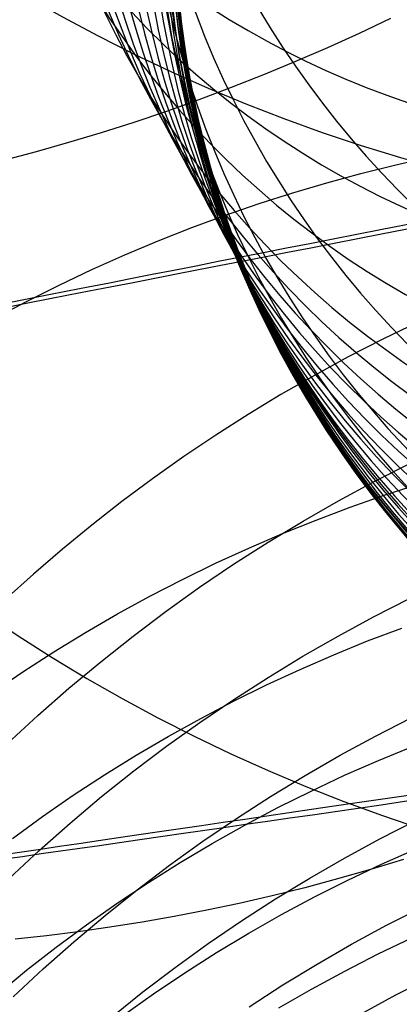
# Model space of a CAD drawing. Extents: x -1634 to -184, y -278 to 263.
# Tile 122 of 242: x -1151.16 to -1147.26, y 96.94 to 107.06. Entities that reach past the tile are written whole.
import ezdxf

# ---------------------------------------------------------------- set-up
doc = ezdxf.new("R2010")
doc.units = 0
doc.layers.add('PREDEFINITO', color=7, linetype='CONTINUOUS')

msp = doc.modelspace()

# ---------------------------------------------------------------- linework, layer by layer
at = {"layer": 'PREDEFINITO'}
for p, q in [((-1147.351564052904, 107.0764924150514, 694.2066329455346), (-1147.673960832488, 106.9227680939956, 694.2748264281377)), ((-1147.673960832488, 106.9227680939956, 694.2748264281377), (-1147.99914113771, 106.7746221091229, 694.3360215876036)), ((-1147.99914113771, 106.7746221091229, 694.3360215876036), (-1148.326758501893, 106.6321482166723, 694.3902236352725)), ((-1148.326758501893, 106.6321482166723, 694.3902236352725), (-1148.656466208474, 106.4954278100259, 694.437451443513)), ((-1148.656466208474, 106.4954278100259, 694.437451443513), (-1148.987918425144, 106.3645298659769, 694.4777372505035)), ((-1148.987918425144, 106.3645298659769, 694.4777372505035), (-1149.320771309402, 106.2395109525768, 694.5111263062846)), ((-1149.320771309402, 106.2395109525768, 694.5111263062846), (-1149.65468407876, 106.1204152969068, 694.5376764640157)), ((-1149.65468407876, 106.1204152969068, 694.5376764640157), (-1149.989320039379, 106.0072749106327, 694.557457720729)), ((-1149.989320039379, 106.0072749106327, 694.557457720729), (-1150.324347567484, 105.9001097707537, 694.570551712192)), ((-1150.324347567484, 105.9001097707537, 694.570551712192), (-1150.659441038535, 105.7989280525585, 694.57705116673)), ((-1150.659441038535, 105.7989280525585, 694.57705116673), (-1150.994281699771, 105.7037264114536, 694.5770593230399)), ((-1150.994281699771, 105.7037264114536, 694.5770593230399), (-1151.328558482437, 105.6144903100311, 694.5706893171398)), ((-1147.308492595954, 105.568859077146, 645.3003330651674), (-1146.960550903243, 105.6478498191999, 645.2992121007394)), ((-1147.656895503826, 105.4819142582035, 645.3055674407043), (-1147.308492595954, 105.568859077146, 645.3003330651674)), ((-1148.005438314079, 105.3869432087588, 645.3149902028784), (-1147.656895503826, 105.4819142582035, 645.3055674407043)), ((-1148.353791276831, 105.2838872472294, 645.3286702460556), (-1148.005438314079, 105.3869432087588, 645.3149902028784)), ((-1148.701616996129, 105.1727017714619, 645.3466699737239), (-1148.353791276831, 105.2838872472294, 645.3286702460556)), ((-1149.04857128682, 105.0533568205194, 645.3690449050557), (-1148.701616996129, 105.1727017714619, 645.3466699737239)), ((-1149.394304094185, 104.9258375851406, 645.395843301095), (-1149.04857128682, 105.0533568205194, 645.3690449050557)), ((-1149.738460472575, 104.7901448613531, 645.4271058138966), (-1149.394304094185, 104.9258375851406, 645.395843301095)), ((-1150.08068161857, 104.6462954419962, 645.4628651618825), (-1149.738460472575, 104.7901448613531, 645.4271058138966)), ((-1150.420605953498, 104.4943224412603, 645.5031458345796), (-1150.08068161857, 104.6462954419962, 645.4628651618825)), ((-1150.757870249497, 104.3342755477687, 645.5479638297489), (-1150.420605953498, 104.4943224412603, 645.5031458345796)), ((-1151.092110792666, 104.1662212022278, 645.5973264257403), (-1150.757870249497, 104.3342755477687, 645.5479638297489)), ((-1151.42296457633, 103.9902426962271, 645.6512319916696), (-1151.092110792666, 104.1662212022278, 645.5973264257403)), ((-1147.517141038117, 102.3121091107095, 560.5198843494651), (-1147.145940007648, 102.5002043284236, 560.5348513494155)), ((-1147.884912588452, 102.1140952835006, 560.5027587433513), (-1147.517141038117, 102.3121091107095, 560.5198843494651)), ((-1147.415711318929, 102.1710447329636, 637.581190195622), (-1147.064666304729, 102.28509503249, 637.5600835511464)), ((-1148.248852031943, 101.9062458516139, 560.4834669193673), (-1147.884912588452, 102.1140952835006, 560.5027587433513)), ((-1147.765734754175, 102.0484143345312, 637.6060076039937), (-1147.415711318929, 102.1710447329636, 637.581190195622)), ((-1148.114381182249, 101.9171854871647, 637.63457105), (-1147.765734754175, 102.0484143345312, 637.6060076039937)), ((-1148.608558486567, 101.6886645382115, 560.4620054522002), (-1148.248852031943, 101.9062458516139, 560.4834669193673)), ((-1148.461290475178, 101.7773561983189, 637.6669092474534), (-1148.114381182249, 101.9171854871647, 637.63457105)), ((-1148.806098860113, 101.6289412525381, 637.7030440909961), (-1148.461290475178, 101.7773561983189, 637.6669092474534)), ((-1149.148440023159, 101.4719725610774, 637.7429904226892), (-1148.806098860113, 101.6289412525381, 637.7030440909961)), ((-1148.963634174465, 101.4614758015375, 560.4383751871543), (-1148.608558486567, 101.6886645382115, 560.4620054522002)), ((-1149.487946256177, 101.3064994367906, 637.7867558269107), (-1149.148440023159, 101.4719725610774, 637.7429904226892)), ((-1149.313685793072, 101.2248247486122, 560.412581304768), (-1148.963634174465, 101.4614758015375, 560.4383751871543)), ((-1149.82424963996, 101.1325887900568, 637.8343404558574), (-1149.487946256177, 101.3064994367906, 637.7867558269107)), ((-1149.658325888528, 100.9788769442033, 560.3846333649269), (-1149.313685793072, 101.2248247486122, 560.412581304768)), ((-1150.156983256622, 100.9503252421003, 637.885736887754), (-1149.82424963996, 101.1325887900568, 637.8343404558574)), ((-1147.524030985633, 100.9207631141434, 565.8944148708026), (-1147.15501237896, 101.1084388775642, 565.9018349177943)), ((-1150.485782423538, 100.7598111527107, 637.9409300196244), (-1150.156983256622, 100.9503252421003, 637.885736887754)), ((-1149.997174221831, 100.7238181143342, 560.3545453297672), (-1149.658325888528, 100.9788769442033, 560.3846333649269)), ((-1147.889640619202, 100.7231652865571, 565.8851390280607), (-1147.524030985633, 100.9207631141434, 565.8944148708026)), ((-1147.585776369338, 100.6730696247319, 633.7178720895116), (-1147.235690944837, 100.8061628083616, 633.6884349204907)), ((-1150.810285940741, 100.5611665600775, 637.9998969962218), (-1150.485782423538, 100.7598111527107, 637.9409300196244)), ((-1150.329859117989, 100.459853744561, 560.3223355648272), (-1149.997174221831, 100.7238181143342, 560.3545453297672)), ((-1148.251441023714, 100.5157279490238, 565.8739954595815), (-1147.889640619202, 100.7231652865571, 565.8851390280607)), ((-1147.934053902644, 100.5311852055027, 633.7507287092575), (-1147.585776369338, 100.6730696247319, 633.7178720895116)), ((-1151.130137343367, 100.3545290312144, 638.062607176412), (-1150.810285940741, 100.5611665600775, 637.9998969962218)), ((-1148.609033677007, 100.2985543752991, 565.8609757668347), (-1148.251441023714, 100.5157279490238, 565.8739954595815)), ((-1148.280157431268, 100.3805236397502, 633.7870211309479), (-1147.934053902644, 100.5311852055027, 633.7507287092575)), ((-1150.656018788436, 100.1872085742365, 560.2880268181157), (-1150.329859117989, 100.459853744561, 560.3223355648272)), ((-1148.623718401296, 100.2211165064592, 633.8267592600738), (-1148.280157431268, 100.3805236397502, 633.7870211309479)), ((-1151.444986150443, 100.1400534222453, 638.1290221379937), (-1151.130137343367, 100.3545290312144, 638.062607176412)), ((-1148.962023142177, 100.0717685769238, 565.84607517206), (-1148.609033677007, 100.2985543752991, 565.8609757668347)), ((-1150.975302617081, 99.90612598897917, 560.2516461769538), (-1150.656018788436, 100.1872085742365, 560.2880268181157)), ((-1148.964366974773, 100.0530131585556, 633.8699463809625), (-1148.623718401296, 100.2211165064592, 633.8267592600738)), ((-1149.31001843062, 99.83551521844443, 565.829292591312), (-1148.962023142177, 100.0717685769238, 565.84607517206)), ((-1149.301733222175, 99.87628092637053, 633.9165790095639), (-1148.964366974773, 100.0530131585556, 633.8699463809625)), ((-1151.287372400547, 99.61686731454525, 560.2132250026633), (-1150.975302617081, 99.90612598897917, 560.2516461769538)), ((-1149.635448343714, 99.69100523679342, 633.9666467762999), (-1149.301733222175, 99.87628092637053, 633.9165790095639)), ((-1147.505475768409, 99.69384896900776, 571.3224604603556), (-1147.138728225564, 99.88083798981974, 571.322382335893)), ((-1149.652634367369, 99.58995942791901, 565.8106306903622), (-1149.31001843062, 99.83551521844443, 565.829292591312)), ((-1149.965145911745, 99.49728964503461, 634.0201323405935), (-1149.635448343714, 99.69100523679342, 633.9666467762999)), ((-1147.868834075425, 99.49694546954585, 571.3209848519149), (-1147.505475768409, 99.69384896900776, 571.3224604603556)), ((-1149.989492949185, 99.33528650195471, 565.7900959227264), (-1149.652634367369, 99.58995942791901, 565.8106306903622)), ((-1147.475634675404, 99.44387856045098, 629.782019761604), (-1147.1259855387, 99.58783281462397, 629.748657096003)), ((-1150.290463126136, 99.29525577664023, 634.0770113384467), (-1149.965145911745, 99.49728964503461, 634.0201323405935)), ((-1148.228405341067, 99.29020944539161, 571.3179393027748), (-1147.868834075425, 99.49694546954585, 571.3209848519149)), ((-1147.823042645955, 99.29096932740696, 629.8184474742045), (-1147.475634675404, 99.44387856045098, 629.782019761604)), ((-1150.611042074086, 99.08504317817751, 634.1372523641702), (-1150.290463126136, 99.29525577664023, 634.0770113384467)), ((-1150.320224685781, 99.07170150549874, 565.7676985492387), (-1149.989492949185, 99.33528650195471, 565.7900959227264)), ((-1148.583793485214, 99.07374354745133, 571.3133104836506), (-1148.228405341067, 99.29020944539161, 571.3179393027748)), ((-1148.167838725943, 99.12913654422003, 629.8579450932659), (-1147.823042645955, 99.29096932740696, 629.8184474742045)), ((-1150.926530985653, 98.86680907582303, 634.2008169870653), (-1150.611042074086, 99.08504317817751, 634.1372523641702)), ((-1150.644469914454, 98.79942876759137, 565.7434526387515), (-1150.320224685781, 99.07170150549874, 565.7676985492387)), ((-1148.934605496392, 98.84767114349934, 571.3070880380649), (-1148.583793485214, 99.07374354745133, 571.3133104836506)), ((-1148.509651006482, 98.95842976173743, 629.900511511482), (-1148.167838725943, 99.12913654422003, 629.8579450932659)), ((-1148.84810759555, 98.77891686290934, 629.9461395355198), (-1148.509651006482, 98.95842976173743, 629.900511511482)), ((-1151.236585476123, 98.64072804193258, 634.2676598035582), (-1150.926530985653, 98.86680907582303, 634.2008169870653)), ((-1150.961880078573, 98.51871127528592, 565.7173760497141), (-1150.644469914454, 98.79942876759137, 565.7434526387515)), ((-1149.280452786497, 98.61213623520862, 571.2992646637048), (-1148.934605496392, 98.84767114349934, 571.3070880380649)), ((-1149.182837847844, 98.59068418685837, 629.9948157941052), (-1148.84810759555, 98.77891686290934, 629.9461395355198)), ((-1147.461484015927, 98.6358478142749, 576.7879962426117), (-1147.097085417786, 98.82188781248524, 576.7805023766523)), ((-1149.620952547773, 98.36730327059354, 571.2898361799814), (-1149.280452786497, 98.61213623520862, 571.2992646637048)), ((-1149.513473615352, 98.39383656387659, 630.0465206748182), (-1149.182837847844, 98.59068418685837, 629.9948157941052)), ((-1147.822512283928, 98.4399117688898, 576.7942365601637), (-1147.461484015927, 98.6358478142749, 576.7879962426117)), ((-1151.272118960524, 98.22980996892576, 565.689490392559), (-1150.961880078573, 98.51871127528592, 565.7173760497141)), ((-1147.442490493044, 98.37764108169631, 625.8804930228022), (-1147.093796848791, 98.53275824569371, 625.8439580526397)), ((-1149.955729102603, 98.11335685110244, 571.2788015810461), (-1149.620952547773, 98.36730327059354, 571.2898361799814)), ((-1149.839650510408, 98.1884972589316, 630.1012282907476), (-1149.513473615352, 98.39383656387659, 630.0465206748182)), ((-1148.179774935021, 98.2341608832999, 576.7992029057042), (-1147.822512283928, 98.4399117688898, 576.7942365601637)), ((-1147.788510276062, 98.21343959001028, 625.9197198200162), (-1147.442490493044, 98.37764108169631, 625.8804930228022)), ((-1147.217693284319, 98.42489093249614, 686.7152975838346), (-1147.555846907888, 98.32142344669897, 686.724529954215)), ((-1147.555846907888, 98.32142344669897, 686.724529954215), (-1147.893968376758, 98.22453610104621, 686.7277374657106)), ((-1150.161009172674, 97.97480782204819, 630.1589064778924), (-1149.839650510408, 98.1884972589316, 630.1012282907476)), ((-1148.532878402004, 98.01869701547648, 576.8028770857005), (-1148.179774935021, 98.2341608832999, 576.7992029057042)), ((-1147.893968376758, 98.22453610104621, 686.7277374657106), (-1148.231739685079, 98.13420548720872, 686.7250221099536)), ((-1148.13148231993, 98.04020367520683, 625.9616329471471), (-1147.788510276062, 98.21343959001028, 625.9197198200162)), ((-1150.284415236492, 97.85050133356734, 571.2661630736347), (-1149.955729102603, 98.11335685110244, 571.2788015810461)), ((-1148.568851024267, 98.05039647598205, 686.7164945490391), (-1148.905001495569, 97.97306268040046, 686.702273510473)), ((-1148.231739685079, 98.13420548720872, 686.7250221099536), (-1148.568851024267, 98.05039647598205, 686.7164945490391)), ((-1150.477196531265, 97.75292784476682, 630.219516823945), (-1150.161009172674, 97.97480782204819, 630.1589064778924)), ((-1148.905001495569, 97.97306268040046, 686.702273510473), (-1149.239899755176, 97.90214695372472, 686.6824851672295)), ((-1148.881432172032, 97.79364269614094, 576.8052432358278), (-1148.532878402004, 98.01869701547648, 576.8028770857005)), ((-1148.471032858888, 97.8580018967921, 626.0062215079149), (-1148.13148231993, 98.04020367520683, 625.9616329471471)), ((-1150.606653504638, 97.5789603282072, 571.2519260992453), (-1150.284415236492, 97.85050133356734, 571.2661630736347)), ((-1149.239899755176, 97.90214695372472, 686.6824851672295), (-1149.573264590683, 97.83758191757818, 686.6572625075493)), ((-1148.806789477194, 97.66692159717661, 626.0534691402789), (-1148.471032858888, 97.8580018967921, 626.0062215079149)), ((-1147.39213911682, 97.74804584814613, 582.286391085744), (-1147.030161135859, 97.93288196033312, 582.2715707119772)), ((-1150.787867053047, 97.52303462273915, 630.2830147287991), (-1150.477196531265, 97.75292784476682, 630.219516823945)), ((-1149.904825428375, 97.77929051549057, 686.6267446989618), (-1150.234322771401, 97.72718658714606, 686.5910764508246)), ((-1149.573264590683, 97.83758191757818, 686.6572625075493), (-1149.904825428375, 97.77929051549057, 686.6267446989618)), ((-1149.225050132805, 97.55914104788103, 576.8062879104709), (-1148.881432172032, 97.79364269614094, 576.8052432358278)), ((-1147.75076481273, 97.55334269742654, 582.3002558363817), (-1147.39213911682, 97.74804584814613, 582.286391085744)), ((-1150.886146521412, 97.64115454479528, 686.5048913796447), (-1151.208012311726, 97.60701395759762, 686.454686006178)), ((-1150.561508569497, 97.68117545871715, 686.5504073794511), (-1150.886146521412, 97.64115454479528, 686.5048913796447)), ((-1150.234322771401, 97.72718658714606, 686.5910764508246), (-1150.561508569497, 97.68117545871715, 686.5504073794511)), ((-1149.138382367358, 97.46706893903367, 626.1033539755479), (-1148.806789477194, 97.66692159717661, 626.0534691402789)), ((-1150.92209750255, 97.29897609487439, 571.2360993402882), (-1150.606653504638, 97.5789603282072, 571.2519260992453)), ((-1149.56335192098, 97.31535559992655, 576.8060001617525), (-1149.225050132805, 97.55914104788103, 576.8062879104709)), ((-1148.105645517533, 97.34885282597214, 582.3131403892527), (-1147.75076481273, 97.55334269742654, 582.3002558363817)), ((-1147.477465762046, 97.45329434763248, 621.9462934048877), (-1147.130213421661, 97.61985310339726, 621.9073758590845)), ((-1151.092683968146, 97.28532272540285, 630.3493494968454), (-1150.787867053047, 97.52303462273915, 630.2830147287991)), ((-1149.465445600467, 97.25856884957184, 626.155848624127), (-1149.138382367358, 97.46706893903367, 626.1033539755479)), ((-1147.821612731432, 97.27755510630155, 621.9875061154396), (-1147.477465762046, 97.45329434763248, 621.9462934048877)), ((-1148.456390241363, 97.13467713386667, 582.3250217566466), (-1148.105645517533, 97.34885282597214, 582.3131403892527)), ((-1151.391320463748, 97.04000347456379, 630.4184644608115), (-1151.092683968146, 97.28532272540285, 630.3493494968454)), ((-1151.230413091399, 97.01080884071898, 571.2186947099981), (-1150.92209750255, 97.29897609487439, 571.2360993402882)), ((-1149.895964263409, 97.06246999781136, 576.8043716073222), (-1149.56335192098, 97.31535559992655, 576.8060001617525)), ((-1149.787618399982, 97.04156487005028, 626.2109201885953), (-1149.465445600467, 97.25856884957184, 626.155848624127)), ((-1148.162278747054, 97.09270475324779, 622.0309993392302), (-1147.821612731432, 97.27755510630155, 621.9875061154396)), ((-1148.802611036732, 96.91093712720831, 582.3358786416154), (-1148.456390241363, 97.13467713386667, 582.3250217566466)), ((-1147.297545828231, 97.03174860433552, 587.8120131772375), (-1146.938053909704, 97.21513385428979, 587.7899624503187)), ((-1150.222522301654, 96.80068760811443, 576.8013964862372), (-1149.895964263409, 97.06246999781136, 576.8043716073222)), ((-1150.10454641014, 96.81621890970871, 626.2685303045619), (-1149.787618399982, 97.04156487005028, 626.2109201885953)), ((-1148.499089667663, 96.89883174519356, 622.0767536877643), (-1148.162278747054, 97.09270475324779, 622.0309993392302)), ((-1147.653702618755, 96.83853562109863, 587.8334035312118), (-1147.297545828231, 97.03174860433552, 587.8120131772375))]:
    msp.add_line(p, q, dxfattribs=at)
at = {"layer": 'PREDEFINITO', "extrusion": (-0.02347464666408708, 0.2274377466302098, -0.9735096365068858)}
msp.add_circle((1123.551413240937, 327.9099946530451, -352.9798469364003), 17.44038975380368, dxfattribs=at)
at = {"layer": 'PREDEFINITO', "extrusion": (-0.02275318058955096, 0.2284227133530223, -0.9732961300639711)}
msp.add_circle((1124.395009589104, 324.3368235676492, -384.2257477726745), 17.50000000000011, dxfattribs=at)
at = {"layer": 'PREDEFINITO', "extrusion": (0.2270637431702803, -0.4087646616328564, -0.8839420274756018)}
msp.add_circle((-943.5395565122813, -280.3584169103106, -875.7286640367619), 10.0000000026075, dxfattribs=at)
at = {"layer": 'PREDEFINITO', "extrusion": (-0.01823762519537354, 0.2345784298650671, -0.9719261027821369)}
msp.add_circle((1128.912178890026, 303.0222321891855, -418.6885163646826), 17.41159085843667, dxfattribs=at)
at = {"layer": 'PREDEFINITO', "extrusion": (0.2066599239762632, -0.3730349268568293, -0.90450904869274)}
msp.add_circle((-944.2876434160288, -319.2729893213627, -857.76278147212), 9.99999999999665, dxfattribs=at)
at = {"layer": 'PREDEFINITO', "extrusion": (0.1858261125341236, -0.3365286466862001, -0.9231560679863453)}
msp.add_circle((-945.1934277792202, -357.0705898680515, -837.9866338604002), 10.00000000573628, dxfattribs=at)
at = {"layer": 'PREDEFINITO', "extrusion": (0.1648817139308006, -0.2998059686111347, -0.9396437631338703)}
msp.add_circle((-946.3026011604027, -393.1165201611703, -816.7319246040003), 9.99999999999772, dxfattribs=at)
at = {"layer": 'PREDEFINITO', "extrusion": (0.1436084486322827, -0.2624846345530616, -0.9541899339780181)}
msp.add_circle((-947.7202321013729, -427.6787561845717, -793.8053077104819), 9.999999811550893, dxfattribs=at)
at = {"layer": 'PREDEFINITO', "extrusion": (0.1330343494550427, -0.2439257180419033, -0.9606258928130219)}
msp.add_circle((-948.5757891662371, -444.0485058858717, -781.9263703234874), 9.999999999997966, dxfattribs=at)
at = {"layer": 'PREDEFINITO', "extrusion": (0.1223998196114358, -0.2252555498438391, -0.9665806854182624)}
msp.add_circle((-949.5708899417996, -459.9281753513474, -769.6646398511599), 9.999999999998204, dxfattribs=at)
at = {"layer": 'PREDEFINITO', "extrusion": (-0.005308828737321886, 0.2422052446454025, -0.9702105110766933)}
msp.add_circle((1137.291938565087, 272.2956414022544, -525.1697408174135), 10.00000000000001, dxfattribs=at)
at = {"layer": 'PREDEFINITO', "extrusion": (0.1117103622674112, -0.2064837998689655, -0.9720520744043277)}
msp.add_circle((-950.7441640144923, -475.2496191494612, -757.027003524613), 9.99999999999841, dxfattribs=at)
at = {"layer": 'PREDEFINITO', "extrusion": (0.1009667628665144, -0.1876118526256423, -0.9770401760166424)}
msp.add_circle((-952.1506022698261, -489.9262537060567, -744.0147345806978), 10.00000000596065, dxfattribs=at)
at = {"layer": 'PREDEFINITO', "extrusion": (0.09039512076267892, -0.1690370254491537, -0.9814556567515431)}
msp.add_circle((-953.8306374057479, -503.5502535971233, -730.9112136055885), 9.999999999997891, dxfattribs=at)
at = {"layer": 'PREDEFINITO', "extrusion": (-0.01012965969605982, 0.1905427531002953, -0.9816266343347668)}
msp.add_circle((1132.492145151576, 278.829018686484, -538.7656651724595), 9.999999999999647, dxfattribs=at)
at = {"layer": 'PREDEFINITO', "extrusion": (0.07977518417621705, -0.1503724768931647, -0.9854055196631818)}
msp.add_circle((-955.9239348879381, -516.2496131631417, -717.4525916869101), 9.999999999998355, dxfattribs=at)
at = {"layer": 'PREDEFINITO', "extrusion": (0.06912382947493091, -0.1316478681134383, -0.9888835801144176)}
msp.add_circle((-958.6041768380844, -527.7188652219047, -703.6603417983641), 9.999999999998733, dxfattribs=at)
at = {"layer": 'PREDEFINITO', "extrusion": (0.05843998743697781, -0.1128613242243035, -0.9918906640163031)}
msp.add_circle((-962.1650244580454, -537.4780234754, -689.5333991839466), 10.00000002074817, dxfattribs=at)
at = {"layer": 'PREDEFINITO', "extrusion": (0.04813335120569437, -0.09473352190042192, -0.9943383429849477)}
msp.add_circle((-966.9083628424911, -544.4317787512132, -675.6298535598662), 9.999999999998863, dxfattribs=at)
at = {"layer": 'PREDEFINITO', "extrusion": (0.03779883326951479, -0.07655223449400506, -0.996348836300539)}
msp.add_circle((-973.8660259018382, -547.3956987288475, -661.4190808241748), 9.999999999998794, dxfattribs=at)
at = {"layer": 'PREDEFINITO', "extrusion": (-0.01492481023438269, 0.1383363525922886, -0.990272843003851)}
msp.add_circle((1121.568529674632, 310.7373694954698, -550.8395819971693), 10.00000179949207, dxfattribs=at)
at = {"layer": 'PREDEFINITO', "extrusion": (-0.02319945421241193, 0.0461352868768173, -0.9986657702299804)}
msp.add_circle((969.5012095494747, 638.9869620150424, -568.2139937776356), 9.999999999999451, dxfattribs=at)
at = {"layer": 'PREDEFINITO', "extrusion": (0.0274585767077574, -0.05835642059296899, -0.9979181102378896)}
msp.add_circle((-985.0365377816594, -542.6824348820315, -646.9317235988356), 9.999999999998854, dxfattribs=at)
at = {"layer": 'PREDEFINITO', "extrusion": (-0.02194278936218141, 0.05930775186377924, -0.9979985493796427)}
msp.add_circle((1031.258710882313, 534.0330485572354, -566.1344271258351), 9.999988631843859, dxfattribs=at)
at = {"layer": 'PREDEFINITO', "extrusion": (0.01709998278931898, -0.04012391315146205, -0.9990483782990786)}
msp.add_circle((-1005.897054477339, -519.3424086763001, -632.150341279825), 9.999999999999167, dxfattribs=at)
at = {"layer": 'PREDEFINITO', "extrusion": (-0.01967246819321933, 0.08574663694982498, -0.9961227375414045)}
msp.add_circle((1086.602971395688, 411.7776615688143, -561.3620788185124), 9.999999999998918, dxfattribs=at)
at = {"layer": 'PREDEFINITO', "extrusion": (-0.01730310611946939, 0.1120861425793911, -0.9935478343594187)}
msp.add_circle((1109.854187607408, 346.9646177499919, -556.2974109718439), 9.999999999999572, dxfattribs=at)
at = {"layer": 'PREDEFINITO', "extrusion": (-0.0235168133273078, 0.03254211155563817, -0.9991936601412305)}
msp.add_circle((860.2534148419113, 778.827665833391, -571.3270381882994), 9.999983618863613, dxfattribs=at)
at = {"layer": 'PREDEFINITO', "extrusion": (-0.01918874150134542, 0.02378389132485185, -0.9995329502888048)}
msp.add_circle((818.9562949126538, 817.876850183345, -578.257232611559), 9.999999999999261, dxfattribs=at)
at = {"layer": 'PREDEFINITO', "extrusion": (0.006728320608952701, -0.02186397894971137, -0.9997383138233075)}
msp.add_circle((-1057.328698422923, -424.6317928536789, -617.0820241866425), 9.999999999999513, dxfattribs=at)
at = {"layer": 'PREDEFINITO', "extrusion": (-0.01400837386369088, 0.01465472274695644, -0.9997944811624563)}
msp.add_circle((1147.933718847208, 116.8399383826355, -586.1521314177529), 10.00000238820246, dxfattribs=at)
at = {"layer": 'PREDEFINITO', "extrusion": (-0.00363743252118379, -0.003610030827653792, -0.9999868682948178)}
msp.add_circle((1141.766145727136, 106.0565100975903, -601.7545012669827), 9.99999999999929, dxfattribs=at)
at = {"layer": 'PREDEFINITO', "extrusion": (-0.01372095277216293, 0.2407200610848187, -0.9704975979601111)}
msp.add_circle((1132.421906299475, 283.2323367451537, -453.1225623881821), 17.16829779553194, dxfattribs=at)
at = {"layer": 'PREDEFINITO', "extrusion": (-0.004202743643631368, 0.2536119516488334, -0.9672969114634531)}
msp.add_circle((1138.171685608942, 244.7488964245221, -483.4974477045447), 16.90813390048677, dxfattribs=at)
at = {"layer": 'PREDEFINITO', "extrusion": (0.1921235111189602, -0.9813674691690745, 0.002539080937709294)}
msp.add_circle((-1104.647698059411, 296.1741474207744, -322.6284707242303), 10.00000000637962, dxfattribs=at)
at = {"layer": 'PREDEFINITO', "extrusion": (0.005317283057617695, 0.2664362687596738, -0.9638378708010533)}
msp.add_circle((1141.361656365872, 211.3430818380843, -513.7434702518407), 16.59803011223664, dxfattribs=at)
at = {"layer": 'PREDEFINITO', "extrusion": (0.1440136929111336, -0.989570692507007, 0.003146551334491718)}
msp.add_circle((-1118.970768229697, 296.1975015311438, -262.3018103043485), 9.99999998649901, dxfattribs=at)

doc.saveas('drawing.dxf')
